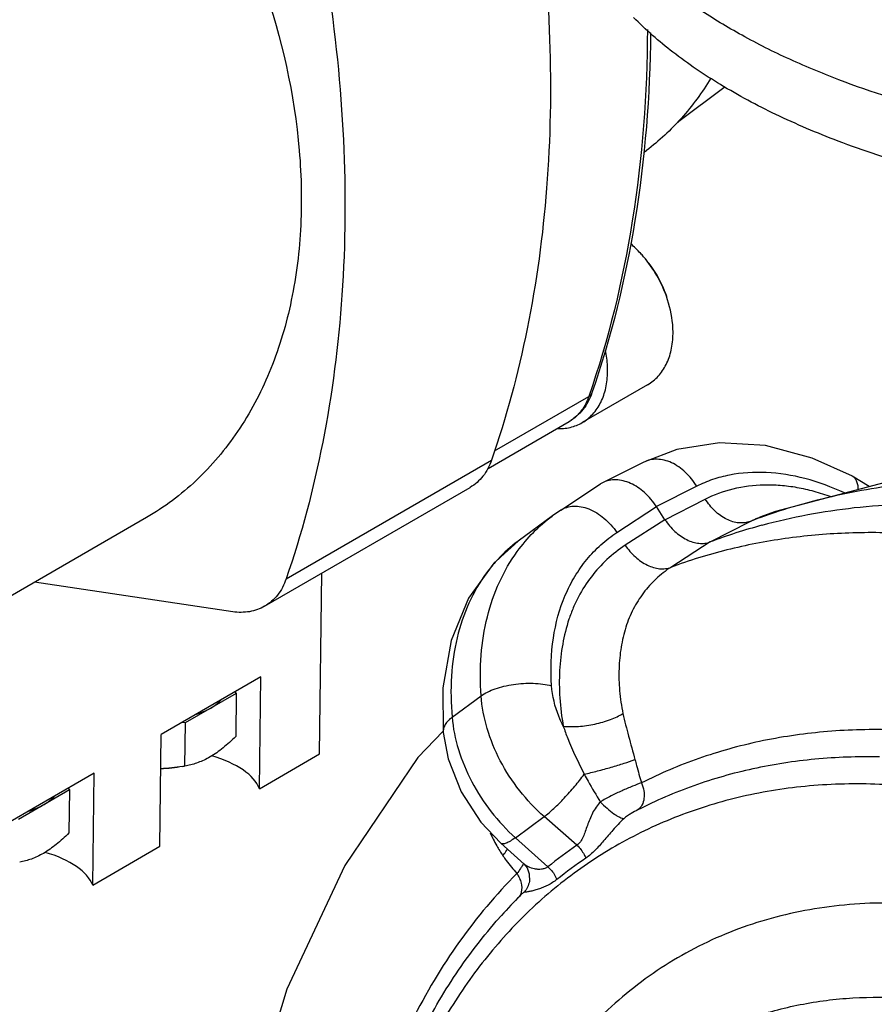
# Model space of a CAD drawing. Header units: inches. Extents: x 0 to 34, y 0 to 22.
# Tile 87 of 164: x 17.8 to 19, y 16.5 to 17.8. Entities that reach past the tile are written whole.
import ezdxf

# ---------------------------------------------------------------- set-up
doc = ezdxf.new("R2010")
doc.units = ezdxf.units.IN
doc.header["$LTSCALE"] = 1.87
doc.header["$MEASUREMENT"] = 0
doc.layers.get('0').update_dxf_attribs({"linetype": 'CONTINUOUS'})
doc.layers.add('3_ALL_AXES', color=7, linetype='CONTINUOUS')
doc.layers.add('7_ALL_FEATURES', color=7, linetype='CONTINUOUS')

msp = doc.modelspace()

# ---------------------------------------------------------------- linework, layer by layer
at = {"color": 7, "linetype": 'Continuous'}
for p, q in [((18.6573, 17.2032), (18.6037, 17.1762)), ((18.9306, 17.1848), (18.9305, 17.1848)), ((18.9526, 17.171), (18.9305, 17.1848)), ((18.5482, 17.1401), (18.6005, 17.1744)), ((18.6037, 17.1762), (18.6005, 17.1744)), ((18.7266, 17.1714), (18.6737, 17.1448)), ((18.6849, 17.1276), (18.7377, 17.1547)), ((18.5373, 17.1325), (18.4924, 17.0994)), ((18.5482, 17.1401), (18.5373, 17.1325)), ((18.622, 17.1109), (18.6737, 17.1448)), ((18.6849, 17.1276), (18.6737, 17.1448)), ((18.6849, 17.1276), (18.6327, 17.094)), ((18.7443, 17.0985), (18.7967, 17.1254)), ((18.8093, 17.131), (18.8096, 17.1311)), ((18.4926, 17.0995), (18.4923, 17.0993)), ((18.7443, 17.0985), (18.6926, 17.0651)), ((18.3937, 16.9073), (18.3942, 16.8487)), ((18.4058, 16.8686), (18.4438, 16.8967)), ((18.3942, 16.8487), (18.3942, 16.8487)), ((18.4889, 16.7105), (18.5265, 16.7382)), ((18.5695, 16.7007), (18.5265, 16.7382)), ((18.4889, 16.7105), (18.5313, 16.6725)), ((18.4697, 16.7033), (18.5001, 16.6761)), ((18.4999, 16.6762), (18.5041, 16.671)), ((18.5071, 16.6533), (18.5071, 16.6533)), ((18.4969, 16.6364), (18.4969, 16.6364))]:
    msp.add_line(p, q, dxfattribs=at)
for points in [[(18.9306, 17.1848), (18.878, 17.2084), (18.8166, 17.2247), (18.7566, 17.2284), (18.7004, 17.2197), (18.6573, 17.2032)], [(19.2242, 17.189), (19.145, 17.1941), (18.9803, 17.1783), (18.8298, 17.1385), (18.8093, 17.131)], [(18.4926, 17.0995), (18.4604, 17.0707), (18.4272, 17.0246), (18.4046, 16.9694), (18.3937, 16.9073)], [(18.3942, 16.8505), (18.3608, 16.8157), (18.265, 16.6743), (18.1893, 16.5119), (18.136, 16.3354), (18.1074, 16.1643)], [(18.3942, 16.8487), (18.4006, 16.8139), (18.4176, 16.7707), (18.4434, 16.7311), (18.4697, 16.7033)], [(18.5041, 16.671), (18.507, 16.6634), (18.5071, 16.6533)]]:
    msp.add_lwpolyline(points, dxfattribs=at)
for centre, radius, start, end in [((19.0058, 16.4011), 0.7448, 105.0822, 110.5581), ((19.0709, 16.4083), 0.7677, 109.9124, 110.9203), ((18.6069, 16.9442), 0.1929, 126.4545, 137.0943), ((18.6117, 16.9395), 0.1996, 137.0619, 142.5798), ((18.6156, 16.9364), 0.2046, 142.5568, 143.6152), ((18.6274, 16.7911), 0.1868, 203.3228, 209.1561), ((18.6097, 16.7812), 0.1665, 209.1732, 214.4858), ((19.3796, 15.5618), 1.3976, 125.4267, 127.372), ((19.0415, 16.0198), 0.808, 124.7288, 128.0699), ((18.9575, 16.1711), 0.6547, 135.2945, 138.4517), ((18.9506, 16.1777), 0.6452, 134.6898, 135.2851)]:
    msp.add_arc(centre, radius, start, end, dxfattribs=at)
for points, knots in [([(18.9128, 17.7045), (18.8897, 17.7133), (18.8454, 17.7318), (18.783, 17.7633), (18.7273, 17.7974), (18.6788, 17.8338), (18.6379, 17.8723), (18.6049, 17.9124), (18.5803, 17.954), (18.5695, 17.9831), (18.5657, 17.9976)], [0, 0, 0, 0, 0.15783, 0.306499, 0.445334, 0.574167, 0.693168, 0.802922, 0.904601, 1, 1, 1, 1]), ([(18.9118, 17.624), (18.8842, 17.6346), (18.8316, 17.6569), (18.759, 17.6957), (18.6962, 17.7381), (18.6598, 17.7699), (18.6437, 17.7863)], [0, 0, 0, 0, 0.281169, 0.542147, 0.781764, 1, 1, 1, 1]), ([(20.0976, 17.6997), (20.0547, 17.6834), (19.9636, 17.6549), (19.8195, 17.625), (19.666, 17.607), (19.5077, 17.6014), (19.349, 17.6083), (19.1946, 17.6276), (19.0488, 17.6587), (18.9565, 17.6878), (18.9128, 17.7045)], [0, 0, 0, 0, 0.114007, 0.236657, 0.36545, 0.497561, 0.629998, 0.759752, 0.883945, 1, 1, 1, 1]), ([(19.3655, 17.5286), (19.3247, 17.5317), (19.2443, 17.5402), (19.127, 17.5605), (19.0161, 17.5879), (18.9455, 17.6112), (18.9118, 17.624)], [0, 0, 0, 0, 0.264188, 0.521102, 0.767376, 1, 1, 1, 1]), ([(18.7266, 17.1714), (18.7224, 17.1782), (18.7128, 17.1902), (18.6973, 17.2012), (18.6842, 17.2059), (18.6747, 17.2072), (18.6655, 17.2064), (18.6599, 17.2045), (18.6573, 17.2032)], [0, 0, 0, 0, 0.286788, 0.551029, 0.672403, 0.786459, 0.894804, 1, 1, 1, 1]), ([(18.9203, 17.1626), (18.9036, 17.1704), (18.8701, 17.1829), (18.8188, 17.1913), (18.7776, 17.1887), (18.7473, 17.1807), (18.7333, 17.1748), (18.7266, 17.1714)], [0, 0, 0, 0, 0.275895, 0.532971, 0.77261, 0.887474, 1, 1, 1, 1]), ([(18.9384, 17.1674), (18.9384, 17.1694), (18.9379, 17.1732), (18.9364, 17.1783), (18.934, 17.1822), (18.9317, 17.1841), (18.9306, 17.1848)], [0, 0, 0, 0, 0.305534, 0.567928, 0.794504, 1, 1, 1, 1]), ([(18.6737, 17.1448), (18.6693, 17.1515), (18.6593, 17.1634), (18.6436, 17.1742), (18.6304, 17.1788), (18.6209, 17.1802), (18.6119, 17.1795), (18.6063, 17.1775), (18.6037, 17.1762)], [0, 0, 0, 0, 0.287879, 0.553789, 0.675572, 0.789424, 0.896741, 1, 1, 1, 1]), ([(18.7377, 17.1547), (18.7493, 17.1607), (18.7746, 17.1697), (18.8083, 17.174), (18.8363, 17.1732), (18.8582, 17.1703), (18.8804, 17.1652), (18.8951, 17.1605), (18.9025, 17.1578)], [0, 0, 0, 0, 0.230454, 0.471127, 0.596965, 0.727041, 0.861465, 1, 1, 1, 1]), ([(19.2357, 17.1724), (19.1987, 17.1769), (19.1252, 17.1821), (19.0159, 17.178), (18.9101, 17.1615), (18.8422, 17.142), (18.8094, 17.1301)], [0, 0, 0, 0, 0.258473, 0.51097, 0.757864, 1, 1, 1, 1]), ([(18.5482, 17.1401), (18.5506, 17.1417), (18.5561, 17.1442), (18.5654, 17.1458), (18.5752, 17.1449), (18.5892, 17.1408), (18.6062, 17.1301), (18.6172, 17.1178), (18.622, 17.1109)], [0, 0, 0, 0, 0.101241, 0.206658, 0.31919, 0.440601, 0.708465, 1, 1, 1, 1]), ([(18.7967, 17.1254), (18.7944, 17.1245), (18.7895, 17.1233), (18.7816, 17.1232), (18.7735, 17.1248), (18.7625, 17.1292), (18.7495, 17.1388), (18.7413, 17.149), (18.7377, 17.1547)], [0, 0, 0, 0, 0.104852, 0.214048, 0.329165, 0.451215, 0.715452, 1, 1, 1, 1]), ([(19.0596, 17.1478), (19.0174, 17.1491), (18.9339, 17.1461), (18.8517, 17.1309), (18.812, 17.1202)], [0, 0, 0, 0, 0.506518, 1, 1, 1, 1]), ([(18.4913, 17.086), (18.4977, 17.0948), (18.5118, 17.1115), (18.5283, 17.1259), (18.537, 17.1323)], [0, 0, 0, 0, 0.502688, 1, 1, 1, 1]), ([(18.6849, 17.1276), (18.6886, 17.122), (18.697, 17.1119), (18.7102, 17.1025), (18.7213, 17.098), (18.7293, 17.0964), (18.7371, 17.0964), (18.742, 17.0976), (18.7443, 17.0985)], [0, 0, 0, 0, 0.28553, 0.551109, 0.673548, 0.788428, 0.896698, 1, 1, 1, 1]), ([(18.7967, 17.1254), (18.7978, 17.1259), (18.8019, 17.1279), (18.8061, 17.1298), (18.8093, 17.131)], [0, 0, 0, 0, 0.248754, 1, 1, 1, 1]), ([(18.5363, 16.91), (18.5348, 16.9308), (18.536, 16.9713), (18.5491, 17.0197), (18.5662, 17.0534), (18.5819, 17.0757), (18.6005, 17.0952), (18.6146, 17.1061), (18.622, 17.1109)], [0, 0, 0, 0, 0.272807, 0.527262, 0.648816, 0.767414, 0.884082, 1, 1, 1, 1]), ([(19.3322, 17.0346), (19.2783, 17.0558), (19.1697, 17.09), (19.0303, 17.1104), (18.9216, 17.1112), (18.8427, 17.1042), (18.7661, 17.0893), (18.7166, 17.0741), (18.6926, 17.0651)], [0, 0, 0, 0, 0.265654, 0.519598, 0.642635, 0.763374, 0.882286, 1, 1, 1, 1]), ([(18.6327, 17.094), (18.6242, 17.0885), (18.6082, 17.0759), (18.5876, 17.0532), (18.5736, 17.0313), (18.5645, 17.0122), (18.5568, 16.9917), (18.55, 16.9642), (18.5461, 16.9296), (18.5463, 16.8934), (18.5494, 16.869), (18.5516, 16.8567)], [0, 0, 0, 0, 0.113697, 0.228378, 0.345496, 0.405479, 0.466607, 0.592472, 0.723309, 0.859139, 1, 1, 1, 1]), ([(18.6327, 17.094), (18.6366, 17.0884), (18.6452, 17.0784), (18.6585, 17.0692), (18.6697, 17.0648), (18.6777, 17.0631), (18.6854, 17.0631), (18.6903, 17.0643), (18.6926, 17.0651)], [0, 0, 0, 0, 0.286517, 0.553477, 0.676172, 0.790937, 0.898413, 1, 1, 1, 1]), ([(18.4438, 16.8967), (18.4426, 16.9144), (18.4425, 16.9493), (18.4505, 16.9997), (18.4663, 17.0459), (18.4822, 17.0734), (18.4913, 17.086)], [0, 0, 0, 0, 0.268225, 0.52356, 0.766769, 1, 1, 1, 1]), ([(18.4509, 17.0578), (18.4419, 17.0455), (18.4261, 17.0182), (18.4108, 16.9722), (18.4036, 16.9216), (18.4042, 16.8865), (18.4058, 16.8686)], [0, 0, 0, 0, 0.230383, 0.47242, 0.728675, 1, 1, 1, 1]), ([(18.6926, 17.0651), (18.6857, 17.0607), (18.6727, 17.0505), (18.6561, 17.032), (18.6449, 17.0142), (18.6378, 16.9988), (18.6334, 16.9865), (18.6299, 16.9736), (18.6263, 16.9556), (18.6241, 16.932), (18.6248, 16.9029), (18.6277, 16.8833), (18.6298, 16.8734)], [0, 0, 0, 0, 0.114363, 0.22937, 0.346416, 0.406231, 0.467154, 0.529369, 0.592868, 0.723586, 0.859291, 1, 1, 1, 1]), ([(18.4438, 16.8967), (18.4465, 16.8985), (18.4525, 16.902), (18.4626, 16.9061), (18.474, 16.9094), (18.4906, 16.9126), (18.5078, 16.9136), (18.5245, 16.9123), (18.5325, 16.9109), (18.5363, 16.91)], [0, 0, 0, 0, 0.101393, 0.216209, 0.341634, 0.474422, 0.746128, 0.877344, 1, 1, 1, 1]), ([(18.5516, 16.8567), (18.5494, 16.861), (18.5418, 16.8779), (18.5372, 16.8963), (18.5363, 16.91)], [0, 0, 0, 0, 0.259337, 1, 1, 1, 1]), ([(18.5265, 16.7382), (18.5148, 16.7485), (18.4933, 16.7714), (18.4679, 16.8106), (18.4506, 16.8527), (18.4449, 16.8822), (18.4438, 16.8967)], [0, 0, 0, 0, 0.255434, 0.511979, 0.762294, 1, 1, 1, 1]), ([(18.4058, 16.8686), (18.4039, 16.8672), (18.4006, 16.8642), (18.3967, 16.8592), (18.3944, 16.854), (18.3941, 16.8504), (18.3942, 16.8487)], [0, 0, 0, 0, 0.296715, 0.557602, 0.787742, 1, 1, 1, 1]), ([(18.4058, 16.8686), (18.407, 16.8543), (18.413, 16.825), (18.4306, 16.783), (18.4559, 16.7439), (18.4773, 16.7209), (18.4889, 16.7105)], [0, 0, 0, 0, 0.236846, 0.487199, 0.744195, 1, 1, 1, 1]), ([(18.5516, 16.8567), (18.5548, 16.8564), (18.5614, 16.8561), (18.5752, 16.8565), (18.5929, 16.8591), (18.6098, 16.8639), (18.622, 16.869), (18.6274, 16.8719), (18.6298, 16.8734)], [0, 0, 0, 0, 0.117256, 0.244322, 0.512166, 0.773593, 0.892928, 1, 1, 1, 1]), ([(18.6298, 16.8734), (18.632, 16.8635), (18.6372, 16.8433), (18.6428, 16.8232), (18.6456, 16.813)], [0, 0, 0, 0, 0.48887, 1, 1, 1, 1]), ([(18.5516, 16.8567), (18.5534, 16.8514), (18.5613, 16.8298), (18.5713, 16.8092), (18.5791, 16.7938)], [0, 0, 0, 0, 0.245607, 1, 1, 1, 1]), ([(18.9797, 16.8521), (18.9507, 16.8528), (18.8933, 16.8511), (18.8092, 16.8386), (18.7291, 16.8163), (18.6785, 16.7948), (18.6542, 16.7826)], [0, 0, 0, 0, 0.259135, 0.510876, 0.757084, 1, 1, 1, 1]), ([(18.5791, 16.7938), (18.5849, 16.7952), (18.5968, 16.7981), (18.6142, 16.8029), (18.6306, 16.8078), (18.6409, 16.8112), (18.6456, 16.813)], [0, 0, 0, 0, 0.259005, 0.529121, 0.784305, 1, 1, 1, 1]), ([(18.6456, 16.813), (18.6462, 16.8104), (18.649, 16.8002), (18.6519, 16.7901), (18.6542, 16.7826)], [0, 0, 0, 0, 0.249734, 1, 1, 1, 1]), ([(18.9661, 16.8165), (18.9379, 16.8171), (18.8822, 16.8152), (18.8004, 16.8027), (18.7224, 16.7805), (18.6731, 16.7593), (18.6495, 16.7472)], [0, 0, 0, 0, 0.258572, 0.510194, 0.756639, 1, 1, 1, 1]), ([(18.5265, 16.7382), (18.5309, 16.7415), (18.5399, 16.7494), (18.5533, 16.7627), (18.5667, 16.7778), (18.5751, 16.7884), (18.5791, 16.7938)], [0, 0, 0, 0, 0.214715, 0.468416, 0.738346, 1, 1, 1, 1]), ([(18.5791, 16.7938), (18.5808, 16.7907), (18.5876, 16.7785), (18.5947, 16.7664), (18.6002, 16.7574)], [0, 0, 0, 0, 0.250666, 1, 1, 1, 1]), ([(19.8889, 14.6336), (19.9122, 14.6507), (19.9569, 14.6888), (20.0157, 14.7558), (20.0661, 14.832), (20.1077, 14.9167), (20.1401, 15.0089), (20.171, 15.143), (20.1812, 15.2861), (20.1724, 15.4332), (20.1501, 15.5875), (20.1085, 15.7418), (20.0497, 15.8925), (19.9789, 16.0411), (19.8713, 16.2164), (19.7408, 16.3736), (19.6254, 16.4843), (19.5071, 16.5812), (19.3809, 16.6611), (19.2497, 16.7201), (19.1526, 16.7526), (19.0561, 16.7735), (18.9614, 16.7827), (18.8693, 16.78), (18.7809, 16.7654), (18.6971, 16.7391), (18.6189, 16.7013), (18.547, 16.6523), (18.5043, 16.613), (18.4843, 16.5918)], [0, 0, 0, 0, 0.025826, 0.052143, 0.079164, 0.107088, 0.136049, 0.166127, 0.229626, 0.263036, 0.29741, 0.368452, 0.404845, 0.441558, 0.515112, 0.587591, 0.622988, 0.657589, 0.723823, 0.755339, 0.785711, 0.814954, 0.843134, 0.870372, 0.896845, 0.922774, 0.948423, 0.974071, 1, 1, 1, 1]), ([(18.6542, 16.7826), (18.6502, 16.7811), (18.6416, 16.7778), (18.6282, 16.7721), (18.6141, 16.7655), (18.6047, 16.7603), (18.6002, 16.7574)], [0, 0, 0, 0, 0.213255, 0.462927, 0.731297, 1, 1, 1, 1]), ([(18.6542, 16.7826), (18.6556, 16.7793), (18.6576, 16.7725), (18.6579, 16.7624), (18.6554, 16.7535), (18.6517, 16.7488), (18.6495, 16.7472)], [0, 0, 0, 0, 0.283401, 0.548525, 0.786414, 1, 1, 1, 1]), ([(18.6002, 16.7574), (18.596, 16.7532), (18.591, 16.7456), (18.5862, 16.7348), (18.5832, 16.7268), (18.5805, 16.7191), (18.5778, 16.7118), (18.5744, 16.7054), (18.5713, 16.7019), (18.5695, 16.7007)], [0, 0, 0, 0, 0.274697, 0.410919, 0.542991, 0.669449, 0.788902, 0.899336, 1, 1, 1, 1]), ([(18.6002, 16.7574), (18.603, 16.7546), (18.6088, 16.7492), (18.6161, 16.7433), (18.6217, 16.7395), (18.6253, 16.7374), (18.6283, 16.7361), (18.6301, 16.7356), (18.6309, 16.7355)], [0, 0, 0, 0, 0.318242, 0.614781, 0.742458, 0.851024, 0.937344, 1, 1, 1, 1]), ([(18.6495, 16.7472), (18.6465, 16.7457), (18.6419, 16.7432), (18.6357, 16.7393), (18.6325, 16.7369), (18.6309, 16.7355)], [0, 0, 0, 0, 0.455951, 0.717124, 1, 1, 1, 1]), ([(18.6309, 16.7355), (18.6283, 16.7332), (18.6234, 16.7283), (18.6147, 16.7186), (18.6049, 16.7069), (18.5937, 16.694), (18.5854, 16.6868), (18.5811, 16.6838)], [0, 0, 0, 0, 0.146889, 0.286835, 0.546208, 0.782204, 1, 1, 1, 1]), ([(18.4889, 16.7105), (18.4867, 16.709), (18.4836, 16.7069), (18.4794, 16.7046), (18.4768, 16.7034), (18.4745, 16.7027), (18.4725, 16.7024), (18.4709, 16.7026), (18.47, 16.703), (18.4697, 16.7033)], [0, 0, 0, 0, 0.372961, 0.528507, 0.661945, 0.773422, 0.864226, 0.937493, 1, 1, 1, 1]), ([(18.4724, 16.6869), (18.473, 16.6877), (18.4752, 16.6905), (18.4772, 16.6936), (18.4783, 16.6959)], [0, 0, 0, 0, 0.274534, 1, 1, 1, 1]), ([(18.5695, 16.7007), (18.5733, 16.6972), (18.5776, 16.6917), (18.5805, 16.6854), (18.5811, 16.6838)], [0, 0, 0, 0, 0.751332, 1, 1, 1, 1]), ([(18.4724, 16.6869), (18.4738, 16.6849), (18.4795, 16.6769), (18.4858, 16.6692), (18.4907, 16.6636)], [0, 0, 0, 0, 0.248977, 1, 1, 1, 1]), ([(18.4967, 16.672), (18.4963, 16.6714), (18.4945, 16.6685), (18.4924, 16.6657), (18.4907, 16.6636)], [0, 0, 0, 0, 0.220505, 1, 1, 1, 1]), ([(18.4994, 16.677), (18.4992, 16.6766), (18.4984, 16.6749), (18.4975, 16.6733), (18.4967, 16.672)], [0, 0, 0, 0, 0.213604, 1, 1, 1, 1]), ([(18.5313, 16.6725), (18.5301, 16.6716), (18.5274, 16.6701), (18.5229, 16.6691), (18.5184, 16.669), (18.5126, 16.6699), (18.5073, 16.6716), (18.5027, 16.6741), (18.5008, 16.6755), (18.4999, 16.6762)], [0, 0, 0, 0, 0.135778, 0.270535, 0.404978, 0.538212, 0.788769, 0.901013, 1, 1, 1, 1]), ([(18.5313, 16.6725), (18.5326, 16.6714), (18.5375, 16.6666), (18.5413, 16.6606), (18.5432, 16.6559)], [0, 0, 0, 0, 0.250492, 1, 1, 1, 1]), ([(18.4907, 16.6636), (18.4632, 16.6361), (18.412, 16.575), (18.3497, 16.4701), (18.3017, 16.3523), (18.2802, 16.2683), (18.2719, 16.2249)], [0, 0, 0, 0, 0.234767, 0.478593, 0.733398, 1, 1, 1, 1]), ([(18.4907, 16.6636), (18.492, 16.6617), (18.4943, 16.6577), (18.4971, 16.6497), (18.4975, 16.6432), (18.4965, 16.6394)], [0, 0, 0, 0, 0.275457, 0.537468, 1, 1, 1, 1]), ([(18.5432, 16.6559), (18.5394, 16.6529), (18.5334, 16.6491), (18.5249, 16.6453), (18.5189, 16.643), (18.5131, 16.6413), (18.508, 16.6401), (18.5043, 16.6395), (18.5019, 16.6392), (18.5009, 16.6392), (18.5005, 16.6392)], [0, 0, 0, 0, 0.310771, 0.45822, 0.598235, 0.728016, 0.84341, 0.937808, 0.973954, 1, 1, 1, 1]), ([(18.5071, 16.6533), (18.5067, 16.6507), (18.505, 16.6457), (18.5022, 16.6412), (18.5005, 16.6392)], [0, 0, 0, 0, 0.49915, 1, 1, 1, 1]), ([(18.4965, 16.6394), (18.4961, 16.6379), (18.4951, 16.6351), (18.4932, 16.6326), (18.4922, 16.6316)], [0, 0, 0, 0, 0.509881, 1, 1, 1, 1]), ([(18.5005, 16.6392), (18.5003, 16.6392), (18.4997, 16.6389), (18.4989, 16.6383), (18.4979, 16.6374), (18.4973, 16.6368), (18.4969, 16.6364)], [0, 0, 0, 0, 0.151502, 0.376232, 0.662525, 1, 1, 1, 1]), ([(19.2392, 16.5737), (19.2022, 16.5877), (19.1283, 16.6104), (19.0161, 16.6269), (18.9077, 16.6243), (18.8052, 16.6028), (18.7108, 16.5624), (18.6265, 16.5041), (18.5542, 16.4291), (18.5156, 16.3703), (18.4987, 16.3391)], [0, 0, 0, 0, 0.138812, 0.270717, 0.396518, 0.517723, 0.636336, 0.754712, 0.875233, 1, 1, 1, 1]), ([(18.2961, 16.2628), (18.3039, 16.2957), (18.3228, 16.3595), (18.3612, 16.4501), (18.4089, 16.5326), (18.4471, 16.5823), (18.4675, 16.6053)], [0, 0, 0, 0, 0.2622, 0.515559, 0.761034, 1, 1, 1, 1]), ([(18.4843, 16.5918), (18.4644, 16.5707), (18.4269, 16.525), (18.3795, 16.4486), (18.3406, 16.3643), (18.321, 16.3045), (18.3126, 16.2736)], [0, 0, 0, 0, 0.238522, 0.483754, 0.737223, 1, 1, 1, 1]), ([(18.5814, 16.3166), (18.5954, 16.3347), (18.6255, 16.3689), (18.6771, 16.4129), (18.7343, 16.4486), (18.7962, 16.4755), (18.8623, 16.4934), (18.9318, 16.5021), (19.0039, 16.5016), (19.0523, 16.4952), (19.0767, 16.4905)], [0, 0, 0, 0, 0.123997, 0.245741, 0.366505, 0.48764, 0.610462, 0.736161, 0.865777, 1, 1, 1, 1])]:
    msp.add_open_spline(points, degree=3, knots=knots, dxfattribs=at)
at = {"layer": '3_ALL_AXES', "color": 7, "linetype": 'Continuous'}
for p, q in [((18.6622, 17.3045), (18.5764, 17.2549)), ((18.155, 16.9217), (18.0243, 16.8461)), ((18.1532, 16.7749), (18.155, 16.9217)), ((18.121, 16.902), (18.1228, 16.8998)), ((18.1228, 16.8998), (18.0559, 16.8611)), ((18.1228, 16.8998), (18.1221, 16.8432)), ((18.0559, 16.8611), (18.051, 16.8615)), ((18.0559, 16.8611), (18.0552, 16.8045)), ((18.0225, 16.6993), (18.0243, 16.8461)), ((18.1532, 16.7749), (18.232, 16.8205)), ((18.0574, 16.8049), (18.0552, 16.8045)), ((17.9365, 16.7953), (17.8058, 16.7197)), ((17.9346, 16.6485), (17.9365, 16.7953)), ((17.9042, 16.7734), (17.8373, 16.7347)), ((17.9024, 16.7756), (17.9042, 16.7734)), ((17.9042, 16.7734), (17.9035, 16.7168)), ((17.9346, 16.6485), (18.0225, 16.6993))]:
    msp.add_line(p, q, dxfattribs=at)
msp.add_arc((18.0053, 17.0847), 0.2846, 279.5394, 280.0898, dxfattribs=at)
for centre in [(18.0146, 16.7636), (17.7961, 16.6371)]:
    msp.add_ellipse(centre, major_axis=(0.1406, 0.0004), ratio=0.457897, start_param=0.170753, end_param=0.998214, dxfattribs=at)
for points, knots in [([(18.6097, 17.3219), (18.6098, 17.3241), (18.6096, 17.3335), (18.6084, 17.3429), (18.607, 17.3498)], [0, 0, 0, 0, 0.243227, 1, 1, 1, 1]), ([(18.5764, 17.2549), (18.5816, 17.2579), (18.5911, 17.2657), (18.6017, 17.2815), (18.6082, 17.3007), (18.6096, 17.3146), (18.6097, 17.3219)], [0, 0, 0, 0, 0.227829, 0.466174, 0.722522, 1, 1, 1, 1]), ([(18.5891, 17.2938), (18.5888, 17.2929), (18.5877, 17.291), (18.586, 17.2897), (18.5851, 17.2892)], [0, 0, 0, 0, 0.479096, 1, 1, 1, 1]), ([(18.5432, 17.247), (18.5491, 17.2468), (18.5607, 17.2478), (18.5716, 17.2521), (18.5764, 17.2549)], [0, 0, 0, 0, 0.510259, 1, 1, 1, 1]), ([(18.0893, 16.8805), (18.092, 16.882), (18.0969, 16.8853), (18.1012, 16.8893), (18.103, 16.8914)], [0, 0, 0, 0, 0.529933, 1, 1, 1, 1]), ([(18.0694, 16.872), (18.073, 16.8731), (18.0798, 16.8756), (18.0863, 16.8788), (18.0893, 16.8805)], [0, 0, 0, 0, 0.522771, 1, 1, 1, 1]), ([(18.1221, 16.8432), (18.1194, 16.8406), (18.114, 16.8354), (18.1031, 16.8261), (18.0945, 16.82), (18.0885, 16.8165)], [0, 0, 0, 0, 0.26418, 0.520166, 1, 1, 1, 1]), ([(18.0885, 16.8165), (18.086, 16.815), (18.0808, 16.8123), (18.073, 16.8091), (18.0652, 16.8066), (18.06, 16.8054), (18.0574, 16.8049)], [0, 0, 0, 0, 0.26699, 0.521367, 0.764956, 1, 1, 1, 1]), ([(18.0525, 16.8041), (18.0477, 16.8033), (18.0382, 16.8019), (18.0286, 16.8012), (18.0238, 16.801)], [0, 0, 0, 0, 0.498305, 1, 1, 1, 1]), ([(18.0525, 16.804), (18.0478, 16.8031), (18.0383, 16.8017), (18.0287, 16.801), (18.0238, 16.8009)], [0, 0, 0, 0, 0.492076, 1, 1, 1, 1]), ([(17.8708, 16.7541), (17.8735, 16.7556), (17.8784, 16.7589), (17.8827, 16.7629), (17.8845, 16.765)], [0, 0, 0, 0, 0.529933, 1, 1, 1, 1]), ([(17.8508, 16.7455), (17.8545, 16.7467), (17.8613, 16.7491), (17.8678, 16.7523), (17.8708, 16.7541)], [0, 0, 0, 0, 0.522771, 1, 1, 1, 1]), ([(17.9035, 16.7168), (17.9008, 16.7141), (17.8954, 16.709), (17.8846, 16.6997), (17.8759, 16.6935), (17.87, 16.6901)], [0, 0, 0, 0, 0.26418, 0.520166, 1, 1, 1, 1]), ([(17.87, 16.6901), (17.8674, 16.6886), (17.8623, 16.6859), (17.8544, 16.6826), (17.8467, 16.6802), (17.8415, 16.679), (17.8389, 16.6785)], [0, 0, 0, 0, 0.26699, 0.521367, 0.764956, 1, 1, 1, 1])]:
    msp.add_open_spline(points, degree=3, knots=knots, dxfattribs=at)
at = {"layer": '7_ALL_FEATURES', "color": 7, "linetype": 'Continuous'}
for p, q in [((18.7014, 17.6487), (18.7638, 17.6957)), ((18.6573, 17.6093), (18.6605, 17.6117)), ((18.6601, 17.4686), (18.6568, 17.4724)), ((18.6851, 17.4253), (18.6868, 17.4206)), ((18.4615, 17.2177), (18.5851, 17.2892)), ((18.4529, 17.1948), (18.5592, 17.2563)), ((18.1882, 17.0499), (18.4576, 17.2057)), ((18.16, 17.014), (18.4295, 17.1699)), ((18.005, 17.1303), (17.5144, 16.8466)), ((18.232, 16.8205), (18.235, 17.0574)), ((18.1182, 17.0069), (17.8584, 17.0455))]:
    msp.add_line(p, q, dxfattribs=at)
for centre, radius, start, end in [((18.5286, 17.3637), 0.1681, 19.7821, 40.314), ((18.5532, 17.3779), 0.1401, 19.7818, 40.3138), ((18.533, 17.3017), 0.0524, 300.0486, 303.0468)]:
    msp.add_arc(centre, radius, start, end, dxfattribs=at)
for points, knots in [([(18.5162, 17.9588), (18.5254, 17.892), (18.5372, 17.7598), (18.5336, 17.5649), (18.5086, 17.3797), (18.477, 17.2618), (18.4576, 17.2057)], [0, 0, 0, 0, 0.265669, 0.521313, 0.766148, 1, 1, 1, 1]), ([(18.2419, 17.8361), (18.2527, 17.7664), (18.267, 17.6284), (18.2656, 17.4248), (18.2409, 17.2313), (18.2084, 17.1083), (18.1882, 17.0499)], [0, 0, 0, 0, 0.266126, 0.521992, 0.766694, 1, 1, 1, 1]), ([(18.1583, 17.8288), (18.1826, 17.7588), (18.207, 17.6511), (18.2096, 17.509), (18.1968, 17.4106), (18.1693, 17.321), (18.1278, 17.2425), (18.0731, 17.1773), (18.0285, 17.144), (18.005, 17.1303)], [0, 0, 0, 0, 0.287986, 0.42329, 0.551315, 0.6719, 0.785704, 0.894282, 1, 1, 1, 1]), ([(18.6618, 17.7703), (18.6616, 17.6864), (18.6495, 17.5232), (18.6109, 17.3639), (18.5851, 17.2892)], [0, 0, 0, 0, 0.515011, 1, 1, 1, 1]), ([(18.666, 17.766), (18.6653, 17.6837), (18.6527, 17.5236), (18.6145, 17.3673), (18.5891, 17.2938)], [0, 0, 0, 0, 0.514299, 1, 1, 1, 1]), ([(18.7449, 17.7064), (18.7337, 17.6879), (18.7085, 17.6534), (18.6772, 17.6243), (18.6605, 17.6117)], [0, 0, 0, 0, 0.507714, 1, 1, 1, 1]), ([(18.6568, 17.4724), (18.6555, 17.474), (18.6502, 17.4799), (18.6445, 17.4854), (18.6401, 17.4893)], [0, 0, 0, 0, 0.253491, 1, 1, 1, 1]), ([(18.6955, 17.3715), (18.6955, 17.3755), (18.6949, 17.3921), (18.691, 17.4086), (18.6868, 17.4206)], [0, 0, 0, 0, 0.239832, 1, 1, 1, 1]), ([(18.6622, 17.3045), (18.6673, 17.3075), (18.6769, 17.3153), (18.6874, 17.3311), (18.6939, 17.3503), (18.6954, 17.3642), (18.6955, 17.3715)], [0, 0, 0, 0, 0.227829, 0.466173, 0.722522, 1, 1, 1, 1]), ([(18.5891, 17.2938), (18.5864, 17.286), (18.5787, 17.2713), (18.5662, 17.2603), (18.5592, 17.2563)], [0, 0, 0, 0, 0.506867, 1, 1, 1, 1]), ([(18.5851, 17.2892), (18.5828, 17.2827), (18.5768, 17.2707), (18.567, 17.2613), (18.5616, 17.2578)], [0, 0, 0, 0, 0.51659, 1, 1, 1, 1]), ([(18.4576, 17.2057), (18.455, 17.1982), (18.4478, 17.1842), (18.4359, 17.1736), (18.4295, 17.1699)], [0, 0, 0, 0, 0.516876, 1, 1, 1, 1]), ([(18.1882, 17.0499), (18.1856, 17.0423), (18.1784, 17.0283), (18.1665, 17.0178), (18.16, 17.014)], [0, 0, 0, 0, 0.516876, 1, 1, 1, 1]), ([(18.16, 17.014), (18.154, 17.0105), (18.1401, 17.0057), (18.1255, 17.0058), (18.1182, 17.0069)], [0, 0, 0, 0, 0.485039, 1, 1, 1, 1])]:
    msp.add_open_spline(points, degree=3, knots=knots, dxfattribs=at)

doc.saveas('drawing.dxf')
